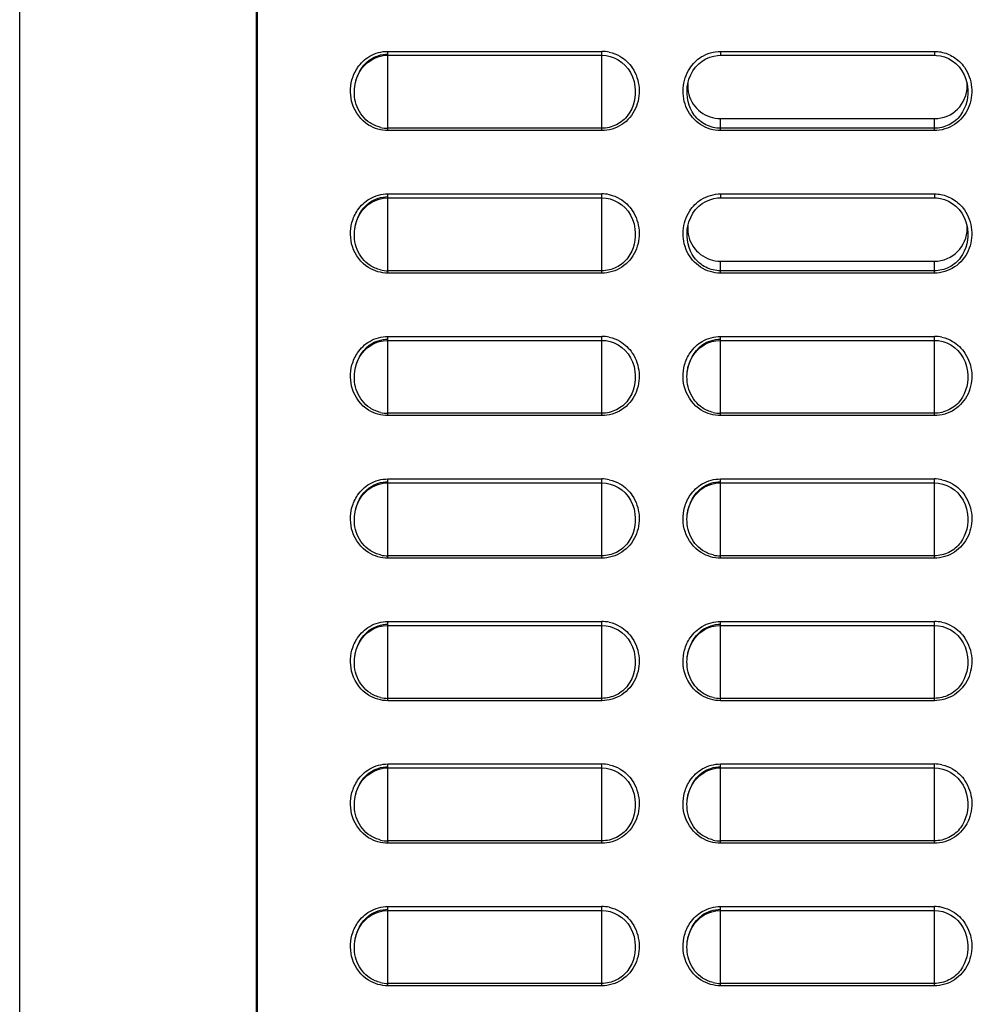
# Model space of a CAD drawing. Header units: millimetres. Extents: x 0 to 1400, y 0 to 1300.
# Tile 65 of 78: x 771 to 831, y 608 to 671. Entities that reach past the tile are written whole.
import ezdxf

# ---------------------------------------------------------------- set-up
doc = ezdxf.new("R2010")
doc.units = ezdxf.units.MM
doc.header["$LTSCALE"] = 84.740741
doc.layers.add('00_COMPONENTS', color=7, linetype='CONTINUOUS')

msp = doc.modelspace()

# ---------------------------------------------------------------- linework, layer by layer
at = {"layer": '00_COMPONENTS', "color": 7, "linetype": 'CONTINUOUS'}
for p, q in [((786.167, 851.363), (786.167, 493.831)), ((786.127, 361.363), (786.127, 731.355)), ((771.167, 362.147), (771.167, 729.079)), ((793.87, 668.309), (794.122, 668.363)), ((794.122, 668.363), (794.379, 668.384)), ((794.379, 668.384), (794.417, 668.384)), ((794.417, 668.384), (807.917, 668.384)), ((807.917, 668.384), (808.189, 668.366)), ((808.189, 668.366), (808.454, 668.311)), ((814.985, 668.335), (815.232, 668.375)), ((815.232, 668.375), (815.417, 668.384)), ((815.417, 668.384), (828.917, 668.384)), ((828.917, 668.384), (829.048, 668.38)), ((829.048, 668.38), (829.3, 668.345)), ((792.797, 667.582), (792.976, 667.783)), ((792.976, 667.783), (793.176, 667.958)), ((793.176, 667.958), (793.393, 668.105)), ((793.393, 668.105), (793.626, 668.222)), ((793.626, 668.222), (793.87, 668.309)), ((808.454, 668.311), (808.711, 668.221)), ((808.711, 668.221), (808.956, 668.096)), ((808.956, 668.096), (809.184, 667.939)), ((809.184, 667.939), (809.392, 667.749)), ((809.392, 667.749), (809.576, 667.532)), ((813.847, 667.643), (814.043, 667.847)), ((814.043, 667.847), (814.261, 668.018)), ((814.261, 668.018), (814.495, 668.157)), ((814.495, 668.157), (814.738, 668.262)), ((814.738, 668.262), (814.985, 668.335)), ((829.3, 668.345), (829.555, 668.277)), ((829.555, 668.277), (829.808, 668.173)), ((829.808, 668.173), (830.052, 668.033)), ((830.052, 668.033), (830.278, 667.859)), ((830.278, 667.859), (830.482, 667.651)), ((792.413, 666.847), (792.513, 667.111)), ((792.513, 667.111), (792.642, 667.358)), ((792.642, 667.358), (792.797, 667.582)), ((809.576, 667.532), (809.733, 667.288)), ((809.733, 667.288), (809.859, 667.022)), ((813.423, 666.874), (813.533, 667.152)), ((813.533, 667.152), (813.675, 667.41)), ((813.675, 667.41), (813.847, 667.643)), ((830.482, 667.651), (830.658, 667.412)), ((830.658, 667.412), (830.803, 667.15)), ((830.803, 667.15), (830.914, 666.87)), ((792.321, 666.419), (792.344, 666.567)), ((792.344, 666.567), (792.413, 666.847)), ((809.859, 667.022), (809.954, 666.736)), ((809.954, 666.736), (810.015, 666.41)), ((813.321, 666.418), (813.347, 666.58)), ((813.347, 666.58), (813.423, 666.874)), ((830.914, 666.87), (830.989, 666.576)), ((830.989, 666.576), (831.014, 666.418)), ((792.321, 666.419), (792.322, 666.427)), ((815.417, 664.384), (828.917, 664.384)), ((793.176, 658.958), (793.393, 659.105)), ((793.393, 659.105), (793.626, 659.222)), ((793.626, 659.222), (793.87, 659.309)), ((793.87, 659.309), (794.122, 659.363)), ((794.122, 659.363), (794.379, 659.384)), ((794.379, 659.384), (794.417, 659.384)), ((794.417, 659.384), (807.917, 659.384)), ((807.917, 659.384), (808.189, 659.366)), ((808.189, 659.366), (808.454, 659.311)), ((808.454, 659.311), (808.711, 659.221)), ((808.711, 659.221), (808.956, 659.096)), ((808.956, 659.096), (809.184, 658.939)), ((814.261, 659.018), (814.495, 659.157)), ((814.495, 659.157), (814.738, 659.262)), ((814.738, 659.262), (814.985, 659.335)), ((814.985, 659.335), (815.232, 659.375)), ((815.232, 659.375), (815.417, 659.384)), ((815.417, 659.384), (828.917, 659.384)), ((828.917, 659.384), (829.048, 659.38)), ((829.048, 659.38), (829.3, 659.345)), ((829.3, 659.345), (829.555, 659.277)), ((829.555, 659.277), (829.808, 659.173)), ((829.808, 659.173), (830.052, 659.033)), ((830.052, 659.033), (830.278, 658.859)), ((792.642, 658.358), (792.797, 658.582)), ((792.797, 658.582), (792.976, 658.783)), ((792.976, 658.783), (793.176, 658.958)), ((809.184, 658.939), (809.392, 658.749)), ((809.392, 658.749), (809.576, 658.532)), ((809.576, 658.532), (809.733, 658.288)), ((813.533, 658.152), (813.675, 658.41)), ((813.675, 658.41), (813.847, 658.643)), ((813.847, 658.643), (814.043, 658.847)), ((814.043, 658.847), (814.261, 659.018)), ((830.278, 658.859), (830.482, 658.651)), ((830.482, 658.651), (830.658, 658.412)), ((830.658, 658.412), (830.803, 658.15)), ((792.344, 657.567), (792.413, 657.847)), ((792.413, 657.847), (792.513, 658.111)), ((792.513, 658.111), (792.642, 658.358)), ((809.733, 658.288), (809.859, 658.022)), ((809.859, 658.022), (809.954, 657.736)), ((813.347, 657.58), (813.423, 657.874)), ((813.423, 657.874), (813.533, 658.152)), ((830.803, 658.15), (830.914, 657.87)), ((830.914, 657.87), (830.989, 657.576)), ((792.321, 657.419), (792.344, 657.567)), ((792.321, 657.419), (792.322, 657.427)), ((809.954, 657.736), (810.015, 657.41)), ((813.321, 657.418), (813.347, 657.58)), ((830.989, 657.576), (831.014, 657.418)), ((815.417, 655.384), (828.917, 655.384)), ((793.87, 650.309), (794.122, 650.363)), ((794.122, 650.363), (794.379, 650.384)), ((794.379, 650.384), (794.417, 650.384)), ((794.417, 650.384), (807.917, 650.384)), ((807.917, 650.384), (808.189, 650.366)), ((808.189, 650.366), (808.454, 650.311)), ((814.871, 650.309), (815.122, 650.363)), ((815.122, 650.363), (815.379, 650.384)), ((815.379, 650.384), (815.417, 650.384)), ((815.417, 650.384), (828.917, 650.384)), ((828.917, 650.384), (829.189, 650.366)), ((829.189, 650.366), (829.454, 650.312)), ((792.797, 649.582), (792.976, 649.783)), ((792.976, 649.783), (793.176, 649.958)), ((793.176, 649.958), (793.393, 650.105)), ((793.393, 650.105), (793.626, 650.222)), ((793.626, 650.222), (793.87, 650.309)), ((808.454, 650.311), (808.711, 650.221)), ((808.711, 650.221), (808.956, 650.096)), ((808.956, 650.096), (809.184, 649.939)), ((809.184, 649.939), (809.392, 649.749)), ((809.392, 649.749), (809.576, 649.532)), ((813.797, 649.582), (813.976, 649.783)), ((813.976, 649.783), (814.176, 649.958)), ((814.176, 649.958), (814.393, 650.105)), ((814.393, 650.105), (814.626, 650.222)), ((814.626, 650.222), (814.871, 650.309)), ((829.454, 650.312), (829.711, 650.221)), ((829.711, 650.221), (829.956, 650.097)), ((829.956, 650.097), (830.184, 649.939)), ((830.184, 649.939), (830.392, 649.749)), ((830.392, 649.749), (830.576, 649.532)), ((792.413, 648.847), (792.513, 649.111)), ((792.513, 649.111), (792.642, 649.358)), ((792.642, 649.358), (792.797, 649.582)), ((809.576, 649.532), (809.733, 649.288)), ((809.733, 649.288), (809.859, 649.022)), ((813.413, 648.847), (813.513, 649.112)), ((813.513, 649.112), (813.642, 649.358)), ((813.642, 649.358), (813.797, 649.582)), ((830.576, 649.532), (830.733, 649.288)), ((830.733, 649.288), (830.86, 649.022)), ((792.321, 648.419), (792.344, 648.567)), ((792.344, 648.567), (792.413, 648.847)), ((809.859, 649.022), (809.954, 648.736)), ((809.954, 648.736), (810.015, 648.41)), ((813.321, 648.419), (813.344, 648.567)), ((813.344, 648.567), (813.413, 648.847)), ((830.86, 649.022), (830.954, 648.736)), ((830.954, 648.736), (831.015, 648.41)), ((792.321, 648.419), (792.322, 648.427)), ((813.321, 648.419), (813.322, 648.427)), ((793.176, 640.958), (793.393, 641.105)), ((793.393, 641.105), (793.626, 641.222)), ((793.626, 641.222), (793.87, 641.309)), ((793.87, 641.309), (794.122, 641.363)), ((794.122, 641.363), (794.379, 641.384)), ((794.379, 641.384), (794.417, 641.384)), ((794.417, 641.384), (807.917, 641.384)), ((807.917, 641.384), (808.189, 641.366)), ((808.189, 641.366), (808.454, 641.311)), ((808.454, 641.311), (808.711, 641.221)), ((808.711, 641.221), (808.956, 641.096)), ((808.956, 641.096), (809.184, 640.939)), ((814.176, 640.958), (814.393, 641.105)), ((814.393, 641.105), (814.626, 641.222)), ((814.626, 641.222), (814.871, 641.309)), ((814.871, 641.309), (815.122, 641.363)), ((815.122, 641.363), (815.379, 641.384)), ((815.379, 641.384), (815.417, 641.384)), ((815.417, 641.384), (828.917, 641.384)), ((828.917, 641.384), (829.189, 641.366)), ((829.189, 641.366), (829.454, 641.312)), ((829.454, 641.312), (829.711, 641.221)), ((829.711, 641.221), (829.956, 641.097)), ((829.956, 641.097), (830.184, 640.939)), ((792.642, 640.358), (792.797, 640.582)), ((792.797, 640.582), (792.976, 640.783)), ((792.976, 640.783), (793.176, 640.958)), ((809.184, 640.939), (809.392, 640.749)), ((809.392, 640.749), (809.576, 640.532)), ((809.576, 640.532), (809.733, 640.288)), ((813.642, 640.358), (813.797, 640.582)), ((813.797, 640.582), (813.976, 640.783)), ((813.976, 640.783), (814.176, 640.958)), ((830.184, 640.939), (830.392, 640.749)), ((830.392, 640.749), (830.576, 640.532)), ((830.576, 640.532), (830.733, 640.288)), ((792.344, 639.567), (792.413, 639.847)), ((792.413, 639.847), (792.513, 640.111)), ((792.513, 640.111), (792.642, 640.358)), ((809.733, 640.288), (809.859, 640.022)), ((809.859, 640.022), (809.954, 639.736)), ((813.344, 639.567), (813.413, 639.847)), ((813.413, 639.847), (813.513, 640.112)), ((813.513, 640.112), (813.642, 640.358)), ((830.733, 640.288), (830.86, 640.022)), ((830.86, 640.022), (830.954, 639.736)), ((792.321, 639.419), (792.344, 639.567)), ((792.321, 639.419), (792.322, 639.427)), ((809.954, 639.736), (810.015, 639.41)), ((813.321, 639.419), (813.344, 639.567)), ((813.321, 639.419), (813.322, 639.427)), ((830.954, 639.736), (831.015, 639.41)), ((793.626, 632.222), (793.87, 632.309)), ((793.87, 632.309), (794.122, 632.363)), ((794.122, 632.363), (794.379, 632.384)), ((794.379, 632.384), (794.417, 632.384)), ((794.417, 632.384), (807.917, 632.384)), ((807.917, 632.384), (808.189, 632.366)), ((808.189, 632.366), (808.454, 632.311)), ((808.454, 632.311), (808.711, 632.221)), ((814.626, 632.222), (814.871, 632.309)), ((814.871, 632.309), (815.122, 632.363)), ((815.122, 632.363), (815.379, 632.384)), ((815.379, 632.384), (815.417, 632.384)), ((815.417, 632.384), (828.917, 632.384)), ((828.917, 632.384), (829.189, 632.366)), ((829.189, 632.366), (829.454, 632.312)), ((829.454, 632.312), (829.711, 632.221)), ((792.797, 631.582), (792.976, 631.783)), ((792.976, 631.783), (793.176, 631.958)), ((793.176, 631.958), (793.393, 632.105)), ((793.393, 632.105), (793.626, 632.222)), ((808.711, 632.221), (808.956, 632.096)), ((808.956, 632.096), (809.184, 631.939)), ((809.184, 631.939), (809.392, 631.749)), ((809.392, 631.749), (809.576, 631.532)), ((813.797, 631.582), (813.976, 631.783)), ((813.976, 631.783), (814.176, 631.958)), ((814.176, 631.958), (814.393, 632.105)), ((814.393, 632.105), (814.626, 632.222)), ((829.711, 632.221), (829.956, 632.097)), ((829.956, 632.097), (830.184, 631.939)), ((830.184, 631.939), (830.392, 631.749)), ((830.392, 631.749), (830.576, 631.532)), ((792.413, 630.847), (792.513, 631.111)), ((792.513, 631.111), (792.642, 631.358)), ((792.642, 631.358), (792.797, 631.582)), ((809.576, 631.532), (809.733, 631.288)), ((809.733, 631.288), (809.859, 631.022)), ((813.413, 630.847), (813.513, 631.112)), ((813.513, 631.112), (813.642, 631.358)), ((813.642, 631.358), (813.797, 631.582)), ((830.576, 631.532), (830.733, 631.288)), ((830.733, 631.288), (830.86, 631.022)), ((792.321, 630.419), (792.344, 630.567)), ((792.321, 630.419), (792.322, 630.427)), ((792.344, 630.567), (792.413, 630.847)), ((809.859, 631.022), (809.954, 630.736)), ((809.954, 630.736), (810.015, 630.41)), ((813.321, 630.419), (813.344, 630.567)), ((813.321, 630.419), (813.322, 630.427)), ((813.344, 630.567), (813.413, 630.847)), ((830.86, 631.022), (830.954, 630.736)), ((830.954, 630.736), (831.015, 630.41)), ((793.176, 622.958), (793.393, 623.105)), ((793.393, 623.105), (793.626, 623.222)), ((793.626, 623.222), (793.87, 623.309)), ((793.87, 623.309), (794.122, 623.363)), ((794.122, 623.363), (794.379, 623.384)), ((794.379, 623.384), (794.417, 623.384)), ((794.417, 623.384), (807.917, 623.384)), ((807.917, 623.384), (808.189, 623.366)), ((808.189, 623.366), (808.454, 623.311)), ((808.454, 623.311), (808.711, 623.221)), ((808.711, 623.221), (808.956, 623.096)), ((808.956, 623.096), (809.184, 622.939)), ((814.176, 622.958), (814.393, 623.105)), ((814.393, 623.105), (814.626, 623.222)), ((814.626, 623.222), (814.871, 623.309)), ((814.871, 623.309), (815.122, 623.363)), ((815.122, 623.363), (815.379, 623.384)), ((815.379, 623.384), (815.417, 623.384)), ((815.417, 623.384), (828.917, 623.384)), ((828.917, 623.384), (829.189, 623.366)), ((829.189, 623.366), (829.454, 623.312)), ((829.454, 623.312), (829.711, 623.221)), ((829.711, 623.221), (829.956, 623.097)), ((829.956, 623.097), (830.184, 622.939)), ((792.513, 622.111), (792.642, 622.358)), ((792.642, 622.358), (792.797, 622.582)), ((792.797, 622.582), (792.976, 622.783)), ((792.976, 622.783), (793.176, 622.958)), ((809.184, 622.939), (809.392, 622.749)), ((809.392, 622.749), (809.576, 622.532)), ((809.576, 622.532), (809.733, 622.288)), ((813.513, 622.112), (813.642, 622.358)), ((813.642, 622.358), (813.797, 622.582)), ((813.797, 622.582), (813.976, 622.783)), ((813.976, 622.783), (814.176, 622.958)), ((830.184, 622.939), (830.392, 622.749)), ((830.392, 622.749), (830.576, 622.532)), ((830.576, 622.532), (830.733, 622.288)), ((792.344, 621.567), (792.413, 621.847)), ((792.413, 621.847), (792.513, 622.111)), ((809.733, 622.288), (809.859, 622.022)), ((809.859, 622.022), (809.954, 621.736)), ((809.954, 621.736), (810.015, 621.41)), ((813.344, 621.567), (813.413, 621.847)), ((813.413, 621.847), (813.513, 622.112)), ((830.733, 622.288), (830.86, 622.022)), ((830.86, 622.022), (830.954, 621.736)), ((830.954, 621.736), (831.015, 621.41)), ((792.321, 621.419), (792.344, 621.567)), ((792.321, 621.419), (792.322, 621.427)), ((813.321, 621.419), (813.344, 621.567)), ((813.321, 621.419), (813.322, 621.427)), ((793.626, 614.222), (793.87, 614.309)), ((793.87, 614.309), (794.122, 614.363)), ((794.122, 614.363), (794.379, 614.384)), ((794.379, 614.384), (794.417, 614.384)), ((794.417, 614.384), (807.917, 614.384)), ((807.917, 614.384), (808.189, 614.366)), ((808.189, 614.366), (808.454, 614.311)), ((808.454, 614.311), (808.711, 614.221)), ((814.626, 614.222), (814.871, 614.309)), ((814.871, 614.309), (815.122, 614.363)), ((815.122, 614.363), (815.379, 614.384)), ((815.379, 614.384), (815.417, 614.384)), ((815.417, 614.384), (828.917, 614.384)), ((828.917, 614.384), (829.189, 614.366)), ((829.189, 614.366), (829.454, 614.312)), ((829.454, 614.312), (829.711, 614.221)), ((792.797, 613.582), (792.976, 613.783)), ((792.976, 613.783), (793.176, 613.958)), ((793.176, 613.958), (793.393, 614.105)), ((793.393, 614.105), (793.626, 614.222)), ((808.711, 614.221), (808.956, 614.096)), ((808.956, 614.096), (809.184, 613.939)), ((809.184, 613.939), (809.392, 613.749)), ((809.392, 613.749), (809.576, 613.532)), ((813.797, 613.582), (813.976, 613.783)), ((813.976, 613.783), (814.176, 613.958)), ((814.176, 613.958), (814.393, 614.105)), ((814.393, 614.105), (814.626, 614.222)), ((829.711, 614.221), (829.956, 614.097)), ((829.956, 614.097), (830.184, 613.939)), ((830.184, 613.939), (830.392, 613.749)), ((830.392, 613.749), (830.576, 613.532)), ((792.413, 612.847), (792.513, 613.111)), ((792.513, 613.111), (792.642, 613.358)), ((792.642, 613.358), (792.797, 613.582)), ((809.576, 613.532), (809.733, 613.288)), ((809.733, 613.288), (809.859, 613.022)), ((809.859, 613.022), (809.954, 612.736)), ((813.413, 612.847), (813.513, 613.112)), ((813.513, 613.112), (813.642, 613.358)), ((813.642, 613.358), (813.797, 613.582)), ((830.576, 613.532), (830.733, 613.288)), ((830.733, 613.288), (830.86, 613.022)), ((830.86, 613.022), (830.954, 612.736)), ((792.321, 612.419), (792.344, 612.567)), ((792.321, 612.419), (792.322, 612.427)), ((792.344, 612.567), (792.413, 612.847)), ((809.954, 612.736), (810.015, 612.41)), ((813.321, 612.419), (813.344, 612.567)), ((813.321, 612.419), (813.322, 612.427)), ((813.344, 612.567), (813.413, 612.847)), ((830.954, 612.736), (831.015, 612.41))]:
    msp.add_line(p, q, dxfattribs=at)
at = {"layer": '00_COMPONENTS', "color": 9, "linetype": 'CONTINUOUS'}
for p, q in [((794.417, 668.634), (807.917, 668.634)), ((794.417, 663.63), (794.417, 668.634)), ((807.917, 663.63), (807.917, 668.634)), ((815.417, 668.634), (828.917, 668.634)), ((815.417, 668.634), (815.417, 668.384)), ((828.917, 668.634), (828.917, 668.384)), ((810.013, 666.427), (810.015, 666.41)), ((813.321, 666.418), (813.322, 666.425)), ((831.013, 666.425), (831.014, 666.418)), ((815.417, 663.63), (815.417, 664.384)), ((828.917, 663.63), (828.917, 664.384)), ((807.917, 663.779), (794.417, 663.779)), ((807.917, 663.63), (794.417, 663.63)), ((828.917, 663.779), (815.417, 663.779)), ((828.917, 663.63), (815.417, 663.63)), ((794.417, 659.634), (807.917, 659.634)), ((794.417, 654.63), (794.417, 659.634)), ((807.917, 654.63), (807.917, 659.634)), ((815.417, 659.634), (828.917, 659.634)), ((815.417, 659.634), (815.417, 659.384)), ((828.917, 659.634), (828.917, 659.384)), ((810.013, 657.427), (810.015, 657.41)), ((813.321, 657.418), (813.322, 657.425)), ((831.013, 657.425), (831.014, 657.418)), ((815.417, 654.63), (815.417, 655.384)), ((828.917, 654.63), (828.917, 655.384)), ((807.917, 654.779), (794.417, 654.779)), ((828.917, 654.779), (815.417, 654.779)), ((807.917, 654.63), (794.417, 654.63)), ((828.917, 654.63), (815.417, 654.63)), ((794.417, 650.634), (807.917, 650.634)), ((794.417, 645.63), (794.417, 650.634)), ((807.917, 645.63), (807.917, 650.634)), ((815.417, 650.634), (828.917, 650.634)), ((815.417, 645.63), (815.417, 650.634)), ((828.917, 645.63), (828.917, 650.634)), ((810.013, 648.427), (810.015, 648.41)), ((831.013, 648.427), (831.015, 648.41)), ((807.917, 645.779), (794.417, 645.779)), ((807.917, 645.63), (794.417, 645.63)), ((828.917, 645.779), (815.417, 645.779)), ((828.917, 645.63), (815.417, 645.63)), ((794.417, 641.634), (807.917, 641.634)), ((794.417, 636.63), (794.417, 641.634)), ((807.917, 636.63), (807.917, 641.634)), ((815.417, 641.634), (828.917, 641.634)), ((815.417, 636.63), (815.417, 641.634)), ((828.917, 636.63), (828.917, 641.634)), ((810.013, 639.427), (810.015, 639.41)), ((831.013, 639.427), (831.015, 639.41)), ((807.917, 636.779), (794.417, 636.779)), ((828.917, 636.779), (815.417, 636.779)), ((807.917, 636.63), (794.417, 636.63)), ((828.917, 636.63), (815.417, 636.63)), ((794.417, 632.634), (807.917, 632.634)), ((794.417, 627.63), (794.417, 632.634)), ((807.917, 627.63), (807.917, 632.634)), ((815.417, 632.634), (828.917, 632.634)), ((815.417, 627.63), (815.417, 632.634)), ((828.917, 627.63), (828.917, 632.634)), ((810.013, 630.427), (810.015, 630.41)), ((831.013, 630.427), (831.015, 630.41)), ((807.917, 627.779), (794.417, 627.779)), ((807.917, 627.63), (794.417, 627.63)), ((828.917, 627.779), (815.417, 627.779)), ((828.917, 627.63), (815.417, 627.63)), ((794.417, 623.634), (807.917, 623.634)), ((794.417, 618.63), (794.417, 623.634)), ((807.917, 618.63), (807.917, 623.634)), ((815.417, 623.634), (828.917, 623.634)), ((815.417, 618.63), (815.417, 623.634)), ((828.917, 618.63), (828.917, 623.634)), ((810.013, 621.427), (810.015, 621.41)), ((831.013, 621.427), (831.015, 621.41)), ((807.917, 618.779), (794.417, 618.779)), ((807.917, 618.63), (794.417, 618.63)), ((828.917, 618.779), (815.417, 618.779)), ((828.917, 618.63), (815.417, 618.63)), ((794.417, 614.634), (807.917, 614.634)), ((794.417, 609.63), (794.417, 614.634)), ((807.917, 609.63), (807.917, 614.634)), ((815.417, 614.634), (828.917, 614.634)), ((815.417, 609.63), (815.417, 614.634)), ((828.917, 609.63), (828.917, 614.634)), ((810.013, 612.427), (810.015, 612.41)), ((831.013, 612.427), (831.015, 612.41)), ((807.917, 609.779), (794.417, 609.779)), ((807.917, 609.63), (794.417, 609.63)), ((828.917, 609.779), (815.417, 609.779)), ((828.917, 609.63), (815.417, 609.63))]:
    msp.add_line(p, q, dxfattribs=at)
for centre, start, end in [((807.917, 666.366), 77.86669, 89.97788), ((807.917, 657.366), 77.86669, 89.97788), ((807.917, 648.366), 77.86669, 89.97788), ((828.917, 648.366), 77.84131, 89.97742), ((807.917, 639.366), 77.86669, 89.97788), ((828.917, 639.366), 77.84131, 89.97742), ((807.917, 630.366), 77.86669, 89.97788), ((828.917, 630.366), 77.84131, 89.97742), ((807.917, 621.366), 77.86669, 89.97788), ((828.917, 621.366), 77.84131, 89.97742), ((807.917, 612.366), 77.86669, 89.97788), ((828.917, 612.366), 77.84131, 89.97742)]:
    msp.add_arc(centre, 2.268, start, end, dxfattribs=at)
at = {"layer": '00_COMPONENTS', "color": 7, "linetype": 'CONTINUOUS'}
for centre, radius, start, end in [((828.98, 666.459), 2.013, 0.00766, 4.04142), ((828.917, 666.459), 2.075, 270, 360), ((794.418, 665.847), 2.068, 256.81432, 269.97692), ((828.917, 657.459), 2.075, 270, 360), ((828.98, 657.459), 2.013, 0.00766, 4.04142), ((794.418, 656.847), 2.068, 256.81432, 269.97692), ((794.418, 647.847), 2.068, 256.81432, 269.97692), ((815.418, 647.847), 2.068, 256.80349, 269.97678), ((794.418, 638.847), 2.068, 256.81432, 269.97692), ((815.418, 638.847), 2.068, 256.80349, 269.97678), ((794.418, 629.847), 2.068, 256.81432, 269.97692), ((815.418, 629.847), 2.068, 256.80349, 269.97678), ((794.418, 620.847), 2.068, 256.81432, 269.97692), ((815.418, 620.847), 2.068, 256.80349, 269.97678), ((794.418, 611.847), 2.068, 256.81432, 269.97692), ((815.418, 611.847), 2.068, 256.80349, 269.97678)]:
    msp.add_arc(centre, radius, start, end, dxfattribs=at)
for points in [[(793.24, 668.077), (793.574, 668.32), (794.005, 668.461), (794.417, 668.461)], [(792.322, 666.427), (792.401, 667.051), (792.731, 667.707), (793.24, 668.077)], [(813.348, 666.601), (813.331, 666.373), (813.355, 666.139), (813.415, 665.918)], [(793.947, 663.834), (793.713, 663.889), (793.486, 663.986), (793.286, 664.118)], [(792.322, 657.427), (792.401, 658.051), (792.731, 658.707), (793.24, 659.077)], [(793.24, 659.077), (793.574, 659.32), (794.005, 659.461), (794.417, 659.461)], [(813.348, 657.601), (813.331, 657.373), (813.355, 657.139), (813.415, 656.918)], [(793.947, 654.834), (793.713, 654.889), (793.486, 654.986), (793.286, 655.118)], [(793.24, 650.077), (793.574, 650.32), (794.005, 650.461), (794.417, 650.461)], [(814.241, 650.077), (814.575, 650.32), (815.005, 650.461), (815.417, 650.461)], [(792.322, 648.427), (792.401, 649.051), (792.731, 649.707), (793.24, 650.077)], [(813.322, 648.427), (813.401, 649.052), (813.731, 649.707), (814.241, 650.077)], [(793.947, 645.834), (793.713, 645.889), (793.486, 645.986), (793.286, 646.118)], [(814.946, 645.834), (814.713, 645.889), (814.486, 645.986), (814.285, 646.118)], [(792.322, 639.427), (792.401, 640.051), (792.731, 640.707), (793.24, 641.077)], [(793.24, 641.077), (793.574, 641.32), (794.005, 641.461), (794.417, 641.461)], [(813.322, 639.427), (813.401, 640.052), (813.731, 640.707), (814.241, 641.077)], [(814.241, 641.077), (814.575, 641.32), (815.005, 641.461), (815.417, 641.461)], [(793.947, 636.834), (793.713, 636.889), (793.486, 636.986), (793.286, 637.118)], [(814.946, 636.834), (814.713, 636.889), (814.486, 636.986), (814.285, 637.118)], [(793.24, 632.077), (793.574, 632.32), (794.005, 632.461), (794.417, 632.461)], [(814.241, 632.077), (814.575, 632.32), (815.005, 632.461), (815.417, 632.461)], [(792.322, 630.427), (792.401, 631.051), (792.731, 631.707), (793.24, 632.077)], [(813.322, 630.427), (813.401, 631.052), (813.731, 631.707), (814.241, 632.077)], [(793.947, 627.834), (793.713, 627.889), (793.486, 627.986), (793.286, 628.118)], [(814.946, 627.834), (814.713, 627.889), (814.486, 627.986), (814.285, 628.118)], [(792.322, 621.427), (792.401, 622.051), (792.731, 622.707), (793.24, 623.077)], [(793.24, 623.077), (793.574, 623.32), (794.005, 623.461), (794.417, 623.461)], [(813.322, 621.427), (813.401, 622.052), (813.731, 622.707), (814.241, 623.077)], [(814.241, 623.077), (814.575, 623.32), (815.005, 623.461), (815.417, 623.461)], [(793.947, 618.834), (793.713, 618.889), (793.486, 618.986), (793.286, 619.118)], [(814.946, 618.834), (814.713, 618.889), (814.486, 618.986), (814.285, 619.118)], [(793.24, 614.077), (793.574, 614.32), (794.005, 614.461), (794.417, 614.461)], [(814.241, 614.077), (814.575, 614.32), (815.005, 614.461), (815.417, 614.461)], [(792.322, 612.427), (792.401, 613.051), (792.731, 613.707), (793.24, 614.077)], [(813.322, 612.427), (813.401, 613.052), (813.731, 613.707), (814.241, 614.077)], [(793.947, 609.834), (793.713, 609.889), (793.486, 609.986), (793.286, 610.118)], [(814.946, 609.834), (814.713, 609.889), (814.486, 609.986), (814.285, 610.118)]]:
    msp.add_open_spline(points, degree=3, dxfattribs=at)
at = {"layer": '00_COMPONENTS', "color": 9, "linetype": 'CONTINUOUS'}
for points in [[(793.267, 668.321), (793.61, 668.522), (794.02, 668.634), (794.417, 668.634)], [(808.393, 668.584), (808.628, 668.533), (808.857, 668.444), (809.064, 668.323)], [(814.205, 668.28), (814.562, 668.502), (814.996, 668.634), (815.417, 668.634)], [(828.917, 668.634), (829.058, 668.634), (829.199, 668.62), (829.336, 668.593)], [(829.336, 668.593), (829.612, 668.539), (829.881, 668.433), (830.12, 668.286)], [(792.504, 667.604), (792.7, 667.893), (792.966, 668.145), (793.267, 668.321)], [(809.064, 668.323), (809.374, 668.142), (809.647, 667.881), (809.846, 667.582)], [(813.472, 667.557), (813.659, 667.845), (813.914, 668.098), (814.205, 668.28)], [(830.12, 668.286), (830.391, 668.119), (830.632, 667.891), (830.814, 667.63)], [(792.148, 666.83), (792.223, 667.104), (792.344, 667.37), (792.504, 667.604)], [(792.179, 665.305), (792.023, 665.789), (792.014, 666.34), (792.148, 666.83)], [(793.199, 663.979), (792.726, 664.274), (792.349, 664.774), (792.179, 665.305)], [(794.417, 663.63), (793.995, 663.63), (793.558, 663.756), (793.199, 663.979)], [(792.504, 658.604), (792.7, 658.893), (792.966, 659.145), (793.267, 659.321)], [(793.267, 659.321), (793.61, 659.522), (794.02, 659.634), (794.417, 659.634)], [(808.393, 659.584), (808.628, 659.533), (808.857, 659.444), (809.064, 659.323)], [(809.064, 659.323), (809.374, 659.142), (809.647, 658.881), (809.846, 658.582)], [(813.472, 658.557), (813.659, 658.845), (813.914, 659.098), (814.205, 659.28)], [(814.205, 659.28), (814.562, 659.502), (814.996, 659.634), (815.417, 659.634)], [(828.917, 659.634), (829.058, 659.634), (829.199, 659.62), (829.336, 659.593)], [(829.336, 659.593), (829.612, 659.539), (829.881, 659.433), (830.12, 659.286)], [(830.12, 659.286), (830.391, 659.119), (830.632, 658.891), (830.814, 658.63)], [(792.148, 657.83), (792.223, 658.104), (792.344, 658.37), (792.504, 658.604)], [(792.179, 656.305), (792.023, 656.789), (792.014, 657.34), (792.148, 657.83)], [(793.199, 654.979), (792.726, 655.274), (792.349, 655.774), (792.179, 656.305)], [(794.417, 654.63), (793.995, 654.63), (793.558, 654.756), (793.199, 654.979)], [(793.267, 650.321), (793.61, 650.522), (794.02, 650.634), (794.417, 650.634)], [(808.393, 650.584), (808.628, 650.533), (808.857, 650.444), (809.064, 650.323)], [(809.064, 650.323), (809.374, 650.142), (809.647, 649.881), (809.846, 649.582)], [(813.504, 649.605), (813.701, 649.893), (813.967, 650.145), (814.268, 650.321)], [(814.268, 650.321), (814.611, 650.522), (815.02, 650.634), (815.417, 650.634)], [(829.394, 650.584), (829.629, 650.533), (829.859, 650.443), (830.066, 650.322)], [(830.066, 650.322), (830.377, 650.14), (830.65, 649.878), (830.849, 649.578)], [(792.504, 649.604), (792.7, 649.893), (792.966, 650.145), (793.267, 650.321)], [(792.148, 648.83), (792.223, 649.104), (792.344, 649.37), (792.504, 649.604)], [(813.148, 648.832), (813.223, 649.106), (813.344, 649.371), (813.504, 649.605)], [(792.179, 647.305), (792.023, 647.789), (792.014, 648.34), (792.148, 648.83)], [(813.178, 647.306), (813.023, 647.791), (813.014, 648.342), (813.148, 648.832)], [(793.199, 645.979), (792.726, 646.274), (792.349, 646.774), (792.179, 647.305)], [(814.199, 645.98), (813.725, 646.275), (813.349, 646.775), (813.178, 647.306)], [(794.417, 645.63), (793.995, 645.63), (793.558, 645.756), (793.199, 645.979)], [(815.417, 645.63), (814.995, 645.63), (814.557, 645.756), (814.199, 645.98)], [(793.267, 641.321), (793.61, 641.522), (794.02, 641.634), (794.417, 641.634)], [(814.268, 641.321), (814.611, 641.522), (815.02, 641.634), (815.417, 641.634)], [(792.504, 640.604), (792.7, 640.893), (792.966, 641.145), (793.267, 641.321)], [(808.393, 641.584), (808.628, 641.533), (808.857, 641.444), (809.064, 641.323)], [(809.064, 641.323), (809.374, 641.142), (809.647, 640.881), (809.846, 640.582)], [(813.504, 640.605), (813.701, 640.893), (813.967, 641.145), (814.268, 641.321)], [(829.394, 641.584), (829.629, 641.533), (829.859, 641.443), (830.066, 641.322)], [(830.066, 641.322), (830.377, 641.14), (830.65, 640.878), (830.849, 640.578)], [(792.148, 639.83), (792.223, 640.104), (792.344, 640.37), (792.504, 640.604)], [(813.148, 639.832), (813.223, 640.106), (813.344, 640.371), (813.504, 640.605)], [(792.179, 638.305), (792.023, 638.789), (792.014, 639.34), (792.148, 639.83)], [(813.178, 638.306), (813.023, 638.791), (813.014, 639.342), (813.148, 639.832)], [(793.199, 636.979), (792.726, 637.274), (792.349, 637.774), (792.179, 638.305)], [(814.199, 636.98), (813.725, 637.275), (813.349, 637.775), (813.178, 638.306)], [(794.417, 636.63), (793.995, 636.63), (793.558, 636.756), (793.199, 636.979)], [(815.417, 636.63), (814.995, 636.63), (814.557, 636.756), (814.199, 636.98)], [(792.504, 631.604), (792.7, 631.893), (792.966, 632.145), (793.267, 632.321)], [(793.267, 632.321), (793.61, 632.522), (794.02, 632.634), (794.417, 632.634)], [(808.393, 632.584), (808.628, 632.533), (808.857, 632.444), (809.064, 632.323)], [(809.064, 632.323), (809.374, 632.142), (809.647, 631.881), (809.846, 631.582)], [(813.504, 631.605), (813.701, 631.893), (813.967, 632.145), (814.268, 632.321)], [(814.268, 632.321), (814.611, 632.522), (815.02, 632.634), (815.417, 632.634)], [(829.394, 632.584), (829.629, 632.533), (829.859, 632.443), (830.066, 632.322)], [(830.066, 632.322), (830.377, 632.14), (830.65, 631.878), (830.849, 631.578)], [(792.148, 630.83), (792.223, 631.104), (792.344, 631.37), (792.504, 631.604)], [(813.148, 630.832), (813.223, 631.106), (813.344, 631.371), (813.504, 631.605)], [(792.179, 629.305), (792.023, 629.789), (792.014, 630.34), (792.148, 630.83)], [(813.178, 629.306), (813.023, 629.791), (813.014, 630.342), (813.148, 630.832)], [(793.199, 627.979), (792.726, 628.274), (792.349, 628.774), (792.179, 629.305)], [(814.199, 627.98), (813.725, 628.275), (813.349, 628.775), (813.178, 629.306)], [(794.417, 627.63), (793.995, 627.63), (793.558, 627.756), (793.199, 627.979)], [(815.417, 627.63), (814.995, 627.63), (814.557, 627.756), (814.199, 627.98)], [(793.267, 623.321), (793.61, 623.522), (794.02, 623.634), (794.417, 623.634)], [(814.268, 623.321), (814.611, 623.522), (815.02, 623.634), (815.417, 623.634)], [(792.504, 622.604), (792.7, 622.893), (792.966, 623.145), (793.267, 623.321)], [(808.393, 623.584), (808.628, 623.533), (808.857, 623.444), (809.064, 623.323)], [(809.064, 623.323), (809.374, 623.142), (809.647, 622.881), (809.846, 622.582)], [(813.504, 622.605), (813.701, 622.893), (813.967, 623.145), (814.268, 623.321)], [(829.394, 623.584), (829.629, 623.533), (829.859, 623.443), (830.066, 623.322)], [(830.066, 623.322), (830.377, 623.14), (830.65, 622.878), (830.849, 622.578)], [(792.148, 621.83), (792.223, 622.104), (792.344, 622.37), (792.504, 622.604)], [(813.148, 621.832), (813.223, 622.106), (813.344, 622.371), (813.504, 622.605)], [(792.179, 620.305), (792.023, 620.789), (792.014, 621.34), (792.148, 621.83)], [(813.178, 620.306), (813.023, 620.791), (813.014, 621.342), (813.148, 621.832)], [(793.199, 618.979), (792.726, 619.274), (792.349, 619.774), (792.179, 620.305)], [(814.199, 618.98), (813.725, 619.275), (813.349, 619.775), (813.178, 620.306)], [(794.417, 618.63), (793.995, 618.63), (793.558, 618.756), (793.199, 618.979)], [(815.417, 618.63), (814.995, 618.63), (814.557, 618.756), (814.199, 618.98)], [(792.504, 613.604), (792.7, 613.893), (792.966, 614.145), (793.267, 614.321)], [(793.267, 614.321), (793.61, 614.522), (794.02, 614.634), (794.417, 614.634)], [(808.393, 614.584), (808.628, 614.533), (808.857, 614.444), (809.064, 614.323)], [(809.064, 614.323), (809.374, 614.142), (809.647, 613.881), (809.846, 613.582)], [(813.504, 613.605), (813.701, 613.893), (813.967, 614.145), (814.268, 614.321)], [(814.268, 614.321), (814.611, 614.522), (815.02, 614.634), (815.417, 614.634)], [(829.394, 614.584), (829.629, 614.533), (829.859, 614.443), (830.066, 614.322)], [(830.066, 614.322), (830.377, 614.14), (830.65, 613.878), (830.849, 613.578)], [(792.148, 612.83), (792.223, 613.104), (792.344, 613.37), (792.504, 613.604)], [(813.148, 612.832), (813.223, 613.106), (813.344, 613.371), (813.504, 613.605)], [(792.179, 611.305), (792.023, 611.789), (792.014, 612.34), (792.148, 612.83)], [(813.178, 611.306), (813.023, 611.791), (813.014, 612.342), (813.148, 612.832)], [(793.199, 609.979), (792.726, 610.274), (792.349, 610.774), (792.179, 611.305)], [(814.199, 609.98), (813.725, 610.275), (813.349, 610.775), (813.178, 611.306)], [(794.417, 609.63), (793.995, 609.63), (793.558, 609.756), (793.199, 609.979)], [(815.417, 609.63), (814.995, 609.63), (814.557, 609.756), (814.199, 609.98)]]:
    msp.add_open_spline(points, degree=3, dxfattribs=at)
for points, knots in [([(809.846, 667.582), (810.092, 667.213), (810.387, 666.331), (810.155, 664.969), (809.261, 663.9), (808.358, 663.63), (807.917, 663.63)], [0, 0, 0, 0, 0.250535, 0.500972, 0.750736, 1, 1, 1, 1]), ([(815.417, 663.63), (814.979, 663.63), (814.08, 663.898), (813.187, 664.957), (812.947, 666.309), (813.233, 667.187), (813.472, 667.557)], [0, 0, 0, 0, 0.249612, 0.499437, 0.749673, 1, 1, 1, 1]), ([(830.814, 667.63), (831.07, 667.263), (831.386, 666.378), (831.17, 664.998), (830.277, 663.907), (829.363, 663.63), (828.917, 663.63)], [0, 0, 0, 0, 0.250267, 0.500525, 0.750399, 1, 1, 1, 1]), ([(810.015, 666.41), (810.089, 665.794), (809.871, 664.756), (808.875, 663.931), (808.233, 663.779), (807.917, 663.779)], [0, 0, 0, 0, 0.495226, 0.747684, 1, 1, 1, 1]), ([(815.417, 663.779), (815.1, 663.779), (814.457, 663.932), (813.461, 664.761), (813.244, 665.802), (813.321, 666.418)], [0, 0, 0, 0, 0.252584, 0.505179, 1, 1, 1, 1]), ([(831.014, 666.418), (831.091, 665.801), (830.874, 664.761), (829.878, 663.932), (829.234, 663.779), (828.917, 663.779)], [0, 0, 0, 0, 0.494811, 0.747434, 1, 1, 1, 1]), ([(809.846, 658.582), (810.092, 658.213), (810.387, 657.331), (810.155, 655.969), (809.261, 654.9), (808.358, 654.63), (807.917, 654.63)], [0, 0, 0, 0, 0.250535, 0.500972, 0.750736, 1, 1, 1, 1]), ([(815.417, 654.63), (814.979, 654.63), (814.08, 654.898), (813.187, 655.957), (812.947, 657.309), (813.233, 658.187), (813.472, 658.557)], [0, 0, 0, 0, 0.249612, 0.499437, 0.749673, 1, 1, 1, 1]), ([(830.814, 658.63), (831.07, 658.263), (831.386, 657.378), (831.17, 655.998), (830.277, 654.907), (829.363, 654.63), (828.917, 654.63)], [0, 0, 0, 0, 0.250267, 0.500525, 0.750399, 1, 1, 1, 1]), ([(810.015, 657.41), (810.089, 656.794), (809.871, 655.756), (808.875, 654.931), (808.233, 654.779), (807.917, 654.779)], [0, 0, 0, 0, 0.495226, 0.747684, 1, 1, 1, 1]), ([(815.417, 654.779), (815.1, 654.779), (814.457, 654.932), (813.461, 655.761), (813.244, 656.802), (813.321, 657.418)], [0, 0, 0, 0, 0.252584, 0.505179, 1, 1, 1, 1]), ([(831.014, 657.418), (831.091, 656.801), (830.874, 655.761), (829.878, 654.932), (829.234, 654.779), (828.917, 654.779)], [0, 0, 0, 0, 0.494811, 0.747434, 1, 1, 1, 1]), ([(809.846, 649.582), (810.092, 649.213), (810.387, 648.331), (810.155, 646.969), (809.261, 645.9), (808.358, 645.63), (807.917, 645.63)], [0, 0, 0, 0, 0.250535, 0.500972, 0.750736, 1, 1, 1, 1]), ([(830.849, 649.578), (831.094, 649.209), (831.387, 648.327), (831.154, 646.967), (830.26, 645.9), (829.358, 645.63), (828.917, 645.63)], [0, 0, 0, 0, 0.250532, 0.500966, 0.750732, 1, 1, 1, 1]), ([(810.015, 648.41), (810.089, 647.794), (809.871, 646.756), (808.875, 645.931), (808.233, 645.779), (807.917, 645.779)], [0, 0, 0, 0, 0.495226, 0.747684, 1, 1, 1, 1]), ([(831.015, 648.41), (831.089, 647.794), (830.871, 646.756), (829.875, 645.931), (829.233, 645.779), (828.917, 645.779)], [0, 0, 0, 0, 0.495224, 0.747683, 1, 1, 1, 1]), ([(809.846, 640.582), (810.092, 640.213), (810.387, 639.331), (810.155, 637.969), (809.261, 636.9), (808.358, 636.63), (807.917, 636.63)], [0, 0, 0, 0, 0.250535, 0.500972, 0.750736, 1, 1, 1, 1]), ([(830.849, 640.578), (831.094, 640.209), (831.387, 639.327), (831.154, 637.967), (830.26, 636.9), (829.358, 636.63), (828.917, 636.63)], [0, 0, 0, 0, 0.250532, 0.500966, 0.750732, 1, 1, 1, 1]), ([(810.015, 639.41), (810.089, 638.794), (809.871, 637.756), (808.875, 636.931), (808.233, 636.779), (807.917, 636.779)], [0, 0, 0, 0, 0.495226, 0.747684, 1, 1, 1, 1]), ([(831.015, 639.41), (831.089, 638.794), (830.871, 637.756), (829.875, 636.931), (829.233, 636.779), (828.917, 636.779)], [0, 0, 0, 0, 0.495224, 0.747683, 1, 1, 1, 1]), ([(809.846, 631.582), (810.092, 631.213), (810.387, 630.331), (810.155, 628.969), (809.261, 627.9), (808.358, 627.63), (807.917, 627.63)], [0, 0, 0, 0, 0.250535, 0.500972, 0.750736, 1, 1, 1, 1]), ([(830.849, 631.578), (831.094, 631.209), (831.387, 630.327), (831.154, 628.967), (830.26, 627.9), (829.358, 627.63), (828.917, 627.63)], [0, 0, 0, 0, 0.250532, 0.500966, 0.750732, 1, 1, 1, 1]), ([(810.015, 630.41), (810.089, 629.794), (809.871, 628.756), (808.875, 627.931), (808.233, 627.779), (807.917, 627.779)], [0, 0, 0, 0, 0.495226, 0.747684, 1, 1, 1, 1]), ([(831.015, 630.41), (831.089, 629.794), (830.871, 628.756), (829.875, 627.931), (829.233, 627.779), (828.917, 627.779)], [0, 0, 0, 0, 0.495224, 0.747683, 1, 1, 1, 1]), ([(809.846, 622.582), (810.092, 622.213), (810.387, 621.331), (810.155, 619.969), (809.261, 618.9), (808.358, 618.63), (807.917, 618.63)], [0, 0, 0, 0, 0.250535, 0.500972, 0.750736, 1, 1, 1, 1]), ([(830.849, 622.578), (831.094, 622.209), (831.387, 621.327), (831.154, 619.967), (830.26, 618.9), (829.358, 618.63), (828.917, 618.63)], [0, 0, 0, 0, 0.250532, 0.500966, 0.750732, 1, 1, 1, 1]), ([(810.015, 621.41), (810.089, 620.794), (809.871, 619.756), (808.875, 618.931), (808.233, 618.779), (807.917, 618.779)], [0, 0, 0, 0, 0.495226, 0.747684, 1, 1, 1, 1]), ([(831.015, 621.41), (831.089, 620.794), (830.871, 619.756), (829.875, 618.931), (829.233, 618.779), (828.917, 618.779)], [0, 0, 0, 0, 0.495224, 0.747683, 1, 1, 1, 1]), ([(809.846, 613.582), (810.092, 613.213), (810.387, 612.331), (810.155, 610.969), (809.261, 609.9), (808.358, 609.63), (807.917, 609.63)], [0, 0, 0, 0, 0.250535, 0.500972, 0.750736, 1, 1, 1, 1]), ([(830.849, 613.578), (831.094, 613.209), (831.387, 612.327), (831.154, 610.967), (830.26, 609.9), (829.358, 609.63), (828.917, 609.63)], [0, 0, 0, 0, 0.250532, 0.500966, 0.750732, 1, 1, 1, 1]), ([(810.015, 612.41), (810.089, 611.794), (809.871, 610.756), (808.875, 609.931), (808.233, 609.779), (807.917, 609.779)], [0, 0, 0, 0, 0.495226, 0.747684, 1, 1, 1, 1]), ([(831.015, 612.41), (831.089, 611.794), (830.871, 610.756), (829.875, 609.931), (829.233, 609.779), (828.917, 609.779)], [0, 0, 0, 0, 0.495224, 0.747683, 1, 1, 1, 1])]:
    msp.add_open_spline(points, degree=3, knots=knots, dxfattribs=at)
at = {"layer": '00_COMPONENTS', "color": 7, "linetype": 'CONTINUOUS'}
for points, knots in [([(793.286, 664.118), (792.924, 664.355), (792.347, 665.086), (792.268, 665.989), (792.321, 666.419)], [0, 0, 0, 0, 0.499813, 1, 1, 1, 1]), ([(813.415, 665.918), (813.532, 665.49), (814.062, 664.688), (814.974, 664.384), (815.417, 664.384)], [0, 0, 0, 0, 0.500429, 1, 1, 1, 1]), ([(793.286, 655.118), (792.924, 655.355), (792.347, 656.086), (792.268, 656.989), (792.321, 657.419)], [0, 0, 0, 0, 0.499813, 1, 1, 1, 1]), ([(813.415, 656.918), (813.532, 656.49), (814.062, 655.688), (814.974, 655.384), (815.417, 655.384)], [0, 0, 0, 0, 0.500429, 1, 1, 1, 1]), ([(793.286, 646.118), (792.924, 646.355), (792.347, 647.086), (792.268, 647.989), (792.321, 648.419)], [0, 0, 0, 0, 0.499813, 1, 1, 1, 1]), ([(814.285, 646.118), (813.924, 646.355), (813.347, 647.086), (813.268, 647.989), (813.321, 648.419)], [0, 0, 0, 0, 0.499815, 1, 1, 1, 1]), ([(793.286, 637.118), (792.924, 637.355), (792.347, 638.086), (792.268, 638.989), (792.321, 639.419)], [0, 0, 0, 0, 0.499813, 1, 1, 1, 1]), ([(814.285, 637.118), (813.924, 637.355), (813.347, 638.086), (813.268, 638.989), (813.321, 639.419)], [0, 0, 0, 0, 0.499815, 1, 1, 1, 1]), ([(793.286, 628.118), (792.924, 628.355), (792.347, 629.086), (792.268, 629.989), (792.321, 630.419)], [0, 0, 0, 0, 0.499813, 1, 1, 1, 1]), ([(814.285, 628.118), (813.924, 628.355), (813.347, 629.086), (813.268, 629.989), (813.321, 630.419)], [0, 0, 0, 0, 0.499815, 1, 1, 1, 1]), ([(793.286, 619.118), (792.924, 619.355), (792.347, 620.086), (792.268, 620.989), (792.321, 621.419)], [0, 0, 0, 0, 0.499813, 1, 1, 1, 1]), ([(814.285, 619.118), (813.924, 619.355), (813.347, 620.086), (813.268, 620.989), (813.321, 621.419)], [0, 0, 0, 0, 0.499815, 1, 1, 1, 1]), ([(793.286, 610.118), (792.924, 610.355), (792.347, 611.086), (792.268, 611.989), (792.321, 612.419)], [0, 0, 0, 0, 0.499813, 1, 1, 1, 1]), ([(814.285, 610.118), (813.924, 610.355), (813.347, 611.086), (813.268, 611.989), (813.321, 612.419)], [0, 0, 0, 0, 0.499815, 1, 1, 1, 1])]:
    msp.add_open_spline(points, degree=3, knots=knots, dxfattribs=at)

doc.saveas('drawing.dxf')
